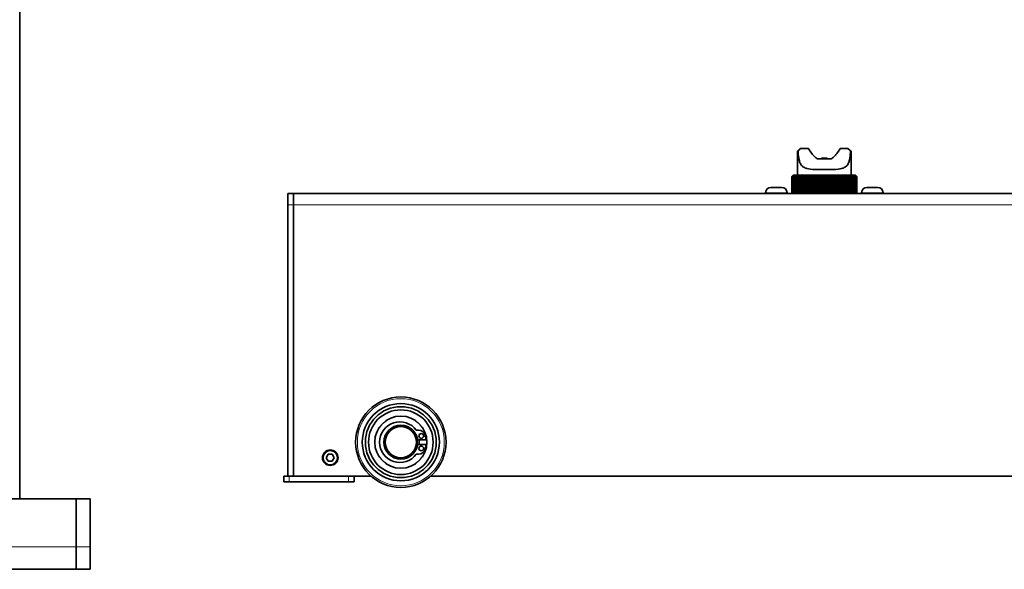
# Model space of a CAD drawing. Header units: millimetres. Extents: x 0 to 7128, y 0 to 5040.
# Tile 95 of 215: x 1422 to 1596, y 3787 to 3884. Entities that reach past the tile are written whole.
import ezdxf

# ---------------------------------------------------------------- set-up
doc = ezdxf.new("R2010")
doc.units = ezdxf.units.MM
doc.header["$LTSCALE"] = 12
doc.layers.add('Spigoli tangenti visibili(ISO)', color=7, linetype='Continuous', lineweight=15, true_color=0x00803f)
doc.layers.add('Spigoli visibili(ISO)', color=7, linetype='Continuous', lineweight=35)

msp = doc.modelspace()

# ---------------------------------------------------------------- linework, layer by layer
at = {"layer": 'Spigoli tangenti visibili(ISO)'}
for p, q in [((1557.947, 3853.433), (1554.147, 3853.433)), ((1574.947, 3853.433), (1571.147, 3853.433)), ((1469.547, 3851.283), (1470.547, 3851.283)), ((2408.547, 3851.283), (1470.547, 3851.283)), ((1469.797, 3802.283), (1469.797, 3803.283)), ((1480.297, 3803.283), (1480.297, 3802.283)), ((409.547, 3790.783), (1432.047, 3790.783)), ((1434.547, 3790.783), (1432.047, 3790.783))]:
    msp.add_line(p, q, dxfattribs=at)
for centre, radius in [((1489.547, 3809.283), 7.7), ((1489.547, 3809.283), 4.552), ((1477.047, 3806.533), 1.225)]:
    msp.add_circle(centre, radius, dxfattribs=at)
msp.add_arc((1489.547, 3809.283), 3.3, 352.60045, 7.39955, dxfattribs=at)
at = {"layer": 'Spigoli visibili(ISO)'}
for p, q in [((1422.047, 3799.283), (1422.047, 3886.533)), ((1560.297, 3861.283), (1559.797, 3860.783)), ((1559.911, 3860.783), (1559.797, 3860.783)), ((1559.797, 3856.533), (1559.797, 3860.783)), ((1560.297, 3861.283), (1560.416, 3861.283)), ((1560.416, 3861.283), (1561.718, 3861.283)), ((1567.375, 3861.283), (1568.678, 3861.283)), ((1568.678, 3861.283), (1568.797, 3861.283)), ((1568.797, 3861.283), (1569.297, 3860.783)), ((1569.297, 3860.783), (1569.183, 3860.783)), ((1569.297, 3856.533), (1569.297, 3860.783)), ((1563.315, 3859.433), (1565.779, 3859.433)), ((1565.047, 3859.533), (1564.047, 3859.533)), ((1564.047, 3859.533), (1564.047, 3859.433)), ((1565.047, 3859.533), (1565.047, 3859.433)), ((1558.798, 3853.283), (1558.798, 3856.283)), ((1558.808, 3856.283), (1558.799, 3856.283)), ((1558.799, 3856.283), (1558.799, 3853.283)), ((1558.808, 3853.283), (1558.808, 3856.283)), ((1558.835, 3856.283), (1558.835, 3853.283)), ((1558.862, 3856.283), (1558.835, 3856.283)), ((1558.862, 3853.283), (1558.862, 3856.283)), ((1558.959, 3856.283), (1558.914, 3856.283)), ((1558.914, 3856.283), (1558.914, 3853.283)), ((1558.959, 3853.283), (1558.959, 3856.283)), ((1559.099, 3856.283), (1559.036, 3856.283)), ((1559.036, 3856.283), (1559.036, 3853.283)), ((1559.047, 3856.533), (1559.068, 3856.533)), ((1559.068, 3856.533), (1559.13, 3856.533)), ((1559.099, 3853.283), (1559.099, 3856.283)), ((1559.13, 3856.533), (1559.234, 3856.533)), ((1559.28, 3856.283), (1559.2, 3856.283)), ((1559.2, 3856.283), (1559.2, 3853.283)), ((1559.234, 3856.533), (1559.379, 3856.533)), ((1559.28, 3853.283), (1559.28, 3856.283)), ((1559.379, 3856.533), (1559.562, 3856.533)), ((1559.501, 3856.283), (1559.405, 3856.283)), ((1559.405, 3856.283), (1559.405, 3853.283)), ((1559.501, 3853.283), (1559.501, 3856.283)), ((1559.562, 3856.533), (1559.784, 3856.533)), ((1559.76, 3856.283), (1559.649, 3856.283)), ((1559.649, 3856.283), (1559.649, 3853.283)), ((1559.76, 3853.283), (1559.76, 3856.283)), ((1559.784, 3856.533), (1560.041, 3856.533)), ((1560.056, 3856.283), (1559.93, 3856.283)), ((1559.93, 3856.283), (1559.93, 3853.283)), ((1560.041, 3856.533), (1560.334, 3856.533)), ((1560.056, 3853.283), (1560.056, 3856.283)), ((1560.386, 3856.283), (1560.247, 3856.283)), ((1560.247, 3856.283), (1560.247, 3853.283)), ((1560.334, 3856.533), (1560.658, 3856.533)), ((1560.386, 3853.283), (1560.386, 3856.283)), ((1560.748, 3856.283), (1560.596, 3856.283)), ((1560.596, 3856.283), (1560.596, 3853.283)), ((1560.658, 3856.533), (1561.011, 3856.533)), ((1560.748, 3853.283), (1560.748, 3856.283)), ((1561.139, 3856.283), (1560.975, 3856.283)), ((1560.975, 3856.283), (1560.975, 3853.283)), ((1561.011, 3856.533), (1561.392, 3856.533)), ((1561.139, 3853.283), (1561.139, 3856.283)), ((1561.555, 3856.283), (1561.381, 3856.283)), ((1561.381, 3856.283), (1561.381, 3853.283)), ((1561.392, 3856.533), (1561.797, 3856.533)), ((1561.555, 3853.283), (1561.555, 3856.283)), ((1561.797, 3856.533), (1562.222, 3856.533)), ((1561.797, 3856.533), (1561.797, 3853.283)), ((1561.995, 3856.283), (1561.812, 3856.283)), ((1561.812, 3856.283), (1561.812, 3853.283)), ((1561.995, 3853.283), (1561.995, 3856.283)), ((1562.222, 3856.533), (1562.666, 3856.533)), ((1562.222, 3856.533), (1562.222, 3853.283)), ((1562.454, 3856.283), (1562.263, 3856.283)), ((1562.263, 3856.283), (1562.263, 3853.283)), ((1562.454, 3853.283), (1562.454, 3856.283)), ((1562.666, 3856.533), (1563.123, 3856.533)), ((1562.666, 3856.533), (1562.666, 3853.283)), ((1562.928, 3856.283), (1562.731, 3856.283)), ((1562.731, 3856.283), (1562.731, 3853.283)), ((1562.928, 3853.283), (1562.928, 3856.283)), ((1563.123, 3856.533), (1563.592, 3856.533)), ((1563.123, 3856.533), (1563.123, 3853.283)), ((1563.415, 3856.283), (1563.214, 3856.283)), ((1563.214, 3856.283), (1563.214, 3853.283)), ((1563.415, 3853.283), (1563.415, 3856.283)), ((1563.592, 3856.533), (1564.067, 3856.533)), ((1563.592, 3856.533), (1563.592, 3853.283)), ((1563.911, 3856.283), (1563.706, 3856.283)), ((1563.706, 3856.283), (1563.706, 3853.283)), ((1563.911, 3853.283), (1563.911, 3856.283)), ((1564.067, 3856.533), (1564.547, 3856.533)), ((1564.067, 3856.533), (1564.067, 3853.283)), ((1564.411, 3856.283), (1564.205, 3856.283)), ((1564.205, 3856.283), (1564.205, 3853.283)), ((1564.411, 3853.283), (1564.411, 3856.283)), ((1564.547, 3856.533), (1565.026, 3856.533)), ((1564.547, 3856.533), (1564.547, 3853.283)), ((1564.913, 3856.283), (1564.707, 3856.283)), ((1564.707, 3856.283), (1564.707, 3853.283)), ((1564.913, 3853.283), (1564.913, 3856.283)), ((1565.026, 3856.533), (1565.502, 3856.533)), ((1565.026, 3856.533), (1565.026, 3853.283)), ((1565.412, 3856.283), (1565.207, 3856.283)), ((1565.207, 3856.283), (1565.207, 3853.283)), ((1565.412, 3853.283), (1565.412, 3856.283)), ((1565.502, 3856.533), (1565.97, 3856.533)), ((1565.502, 3856.533), (1565.502, 3853.283)), ((1565.904, 3856.283), (1565.703, 3856.283)), ((1565.703, 3856.283), (1565.703, 3853.283)), ((1565.904, 3853.283), (1565.904, 3856.283)), ((1565.97, 3856.533), (1566.428, 3856.533)), ((1565.97, 3856.533), (1565.97, 3853.283)), ((1566.386, 3856.283), (1566.189, 3856.283)), ((1566.189, 3856.283), (1566.189, 3853.283)), ((1566.386, 3853.283), (1566.386, 3856.283)), ((1566.428, 3856.533), (1566.871, 3856.533)), ((1566.428, 3856.533), (1566.428, 3853.283)), ((1566.854, 3856.283), (1566.663, 3856.283)), ((1566.663, 3856.283), (1566.663, 3853.283)), ((1566.854, 3853.283), (1566.854, 3856.283)), ((1566.871, 3856.533), (1567.297, 3856.533)), ((1566.871, 3856.533), (1566.871, 3853.283)), ((1567.304, 3856.283), (1567.121, 3856.283)), ((1567.121, 3856.283), (1567.121, 3853.283)), ((1567.297, 3856.533), (1567.701, 3856.533)), ((1567.304, 3853.283), (1567.304, 3856.283)), ((1567.733, 3856.283), (1567.559, 3856.283)), ((1567.559, 3856.283), (1567.559, 3853.283)), ((1567.701, 3856.533), (1568.082, 3856.533)), ((1567.733, 3853.283), (1567.733, 3856.283)), ((1568.138, 3856.283), (1567.975, 3856.283)), ((1567.975, 3856.283), (1567.975, 3853.283)), ((1568.082, 3856.533), (1568.436, 3856.533)), ((1568.138, 3853.283), (1568.138, 3856.283)), ((1568.516, 3856.283), (1568.364, 3856.283)), ((1568.364, 3856.283), (1568.364, 3853.283)), ((1568.436, 3856.533), (1568.76, 3856.533)), ((1568.516, 3853.283), (1568.516, 3856.283)), ((1568.863, 3856.283), (1568.724, 3856.283)), ((1568.724, 3856.283), (1568.724, 3853.283)), ((1568.76, 3856.533), (1569.052, 3856.533)), ((1568.863, 3853.283), (1568.863, 3856.283)), ((1569.052, 3856.533), (1569.31, 3856.533)), ((1569.178, 3856.283), (1569.053, 3856.283)), ((1569.053, 3856.283), (1569.053, 3853.283)), ((1569.178, 3853.283), (1569.178, 3856.283)), ((1569.31, 3856.533), (1569.532, 3856.533)), ((1569.457, 3856.283), (1569.347, 3856.283)), ((1569.347, 3856.283), (1569.347, 3853.283)), ((1569.457, 3853.283), (1569.457, 3856.283)), ((1569.532, 3856.533), (1569.715, 3856.533)), ((1569.699, 3856.283), (1569.605, 3856.283)), ((1569.605, 3856.283), (1569.605, 3853.283)), ((1569.699, 3853.283), (1569.699, 3856.283)), ((1569.715, 3856.533), (1569.859, 3856.533)), ((1569.902, 3856.283), (1569.824, 3856.283)), ((1569.824, 3856.283), (1569.824, 3853.283)), ((1569.859, 3856.533), (1569.963, 3856.533)), ((1569.902, 3853.283), (1569.902, 3856.283)), ((1569.963, 3856.533), (1570.026, 3856.533)), ((1570.064, 3856.283), (1570.003, 3856.283)), ((1570.003, 3856.283), (1570.003, 3853.283)), ((1570.026, 3856.533), (1570.047, 3856.533)), ((1570.064, 3853.283), (1570.064, 3856.283)), ((1570.184, 3856.283), (1570.14, 3856.283)), ((1570.14, 3856.283), (1570.14, 3853.283)), ((1570.184, 3853.283), (1570.184, 3856.283)), ((1570.262, 3856.283), (1570.235, 3856.283)), ((1570.235, 3856.283), (1570.235, 3853.283)), ((1570.262, 3853.283), (1570.262, 3856.283)), ((1570.295, 3856.283), (1570.287, 3856.283)), ((1570.287, 3856.283), (1570.287, 3853.283)), ((1570.295, 3853.283), (1570.295, 3856.283)), ((1555.097, 3854.383), (1556.997, 3854.383)), ((1572.097, 3854.383), (1573.997, 3854.383)), ((1470.547, 3853.283), (1469.547, 3853.283)), ((1469.547, 3851.283), (1469.547, 3853.283)), ((2408.547, 3853.283), (1470.547, 3853.283)), ((1470.547, 3851.283), (1470.547, 3853.283)), ((1470.547, 3853.283), (1470.547, 3851.283)), ((1554.147, 3853.433), (1554.147, 3853.283)), ((1557.947, 3853.433), (1557.947, 3853.283)), ((1571.147, 3853.433), (1571.147, 3853.283)), ((1574.947, 3853.433), (1574.947, 3853.283)), ((1469.547, 3851.283), (1469.547, 3803.283)), ((1470.547, 3851.283), (1470.547, 3803.283)), ((1470.547, 3803.283), (1470.547, 3851.283)), ((1492.278, 3811.408), (1492.671, 3811.408)), ((1493.926, 3810.354), (1494.04, 3809.708)), ((1494.04, 3809.708), (1492.517, 3809.708)), ((1492.517, 3808.858), (1494.04, 3808.858)), ((1494.04, 3808.858), (1493.926, 3808.211)), ((1476.325, 3806.533), (1476.686, 3807.158)), ((1476.686, 3807.158), (1477.408, 3807.158)), ((1477.408, 3807.158), (1477.769, 3806.533)), ((1492.671, 3807.158), (1492.278, 3807.158)), ((1476.686, 3805.908), (1476.325, 3806.533)), ((1477.408, 3805.908), (1476.686, 3805.908)), ((1477.769, 3806.533), (1477.408, 3805.908)), ((1468.797, 3803.283), (1468.797, 3802.283)), ((1468.797, 3803.283), (1469.797, 3803.283)), ((1480.297, 3803.283), (1469.797, 3803.283)), ((1480.297, 3803.283), (1481.265, 3803.283)), ((1481.265, 3803.283), (1484.255, 3803.283)), ((1481.297, 3802.283), (1481.297, 3803.283)), ((1494.838, 3803.283), (1599.255, 3803.283)), ((1469.797, 3802.283), (1468.797, 3802.283)), ((1469.797, 3802.283), (1480.297, 3802.283)), ((1481.297, 3802.283), (1480.297, 3802.283)), ((1432.047, 3799.283), (1414.547, 3799.283)), ((1432.047, 3799.283), (1432.047, 3790.783)), ((1432.047, 3790.783), (1432.047, 3799.283)), ((1432.047, 3799.283), (1434.547, 3799.283)), ((1434.547, 3799.283), (1434.547, 3790.783)), ((1432.047, 3786.783), (1432.047, 3790.783)), ((1432.047, 3786.783), (1432.047, 3790.783)), ((1434.547, 3790.783), (1434.547, 3786.783)), ((409.547, 3786.783), (1432.047, 3786.783)), ((1432.047, 3786.783), (1434.547, 3786.783))]:
    msp.add_line(p, q, dxfattribs=at)
for centre, radius in [((1489.547, 3809.283), 8), ((1489.547, 3809.283), 6.835), ((1489.547, 3809.283), 6.278), ((1489.547, 3809.283), 5.721), ((1489.547, 3809.283), 4.612), ((1489.547, 3809.283), 3), ((1489.547, 3809.283), 2.75), ((1493.166, 3810.388), 0.425), ((1493.166, 3808.178), 0.425), ((1477.047, 3806.533), 1.375)]:
    msp.add_circle(centre, radius, dxfattribs=at)
for centre, radius, start, end in [((1555.097, 3853.433), 0.95, 90, 180), ((1556.997, 3853.433), 0.95, 0, 90), ((1572.097, 3853.433), 0.95, 90, 180), ((1573.997, 3853.433), 0.95, 0, 90), ((1489.372, 3809.283), 3.6, 36.17672, 323.82328), ((1492.671, 3810.133), 1.275, 10, 90), ((1492.671, 3808.433), 1.275, 270, 350)]:
    msp.add_arc(centre, radius, start, end, dxfattribs=at)
for points in [[(1559.911, 3860.783), (1560.073, 3860.947), (1560.243, 3861.115), (1560.416, 3861.283)], [(1568.678, 3861.283), (1568.85, 3861.115), (1569.02, 3860.947), (1569.183, 3860.783)]]:
    msp.add_open_spline(points, degree=3, dxfattribs=at)
for points, knots in [([(1559.911, 3860.783), (1559.922, 3860.38), (1559.95, 3859.977), (1560.045, 3859.352), (1560.1, 3859.111), (1560.251, 3858.68), (1560.348, 3858.492), (1560.579, 3858.187), (1560.723, 3858.053), (1561.062, 3857.843), (1561.257, 3857.766), (1561.854, 3857.602), (1562.351, 3857.561), (1563.428, 3857.529), (1564.007, 3857.533), (1565.087, 3857.533), (1565.666, 3857.529), (1566.742, 3857.561), (1567.24, 3857.602), (1567.836, 3857.766), (1568.032, 3857.843), (1568.371, 3858.053), (1568.515, 3858.187), (1568.746, 3858.492), (1568.843, 3858.68), (1568.994, 3859.111), (1569.048, 3859.352), (1569.144, 3859.977), (1569.172, 3860.38), (1569.183, 3860.783)], [0.0990654, 0.0990654, 0.0990654, 0.0990654, 0.3378739, 0.3378739, 0.5068109, 0.5068109, 0.6757478, 0.6757478, 0.833623, 0.833623, 0.9914981, 0.9914981, 1.315518, 1.315518, 1.6395379, 1.6395379, 1.9635578, 1.9635578, 2.2875777, 2.2875777, 2.4454528, 2.4454528, 2.603328, 2.603328, 2.7722649, 2.7722649, 2.9412019, 2.9412019, 3.1800104, 3.1800104, 3.1800104, 3.1800104]), ([(1561.718, 3861.283), (1561.768, 3861.202), (1561.818, 3861.122), (1562.064, 3860.737), (1562.272, 3860.443), (1562.605, 3860.043), (1562.764, 3859.873), (1563.026, 3859.637), (1563.168, 3859.528), (1563.315, 3859.433)], [0.14756401, 0.14756401, 0.14756401, 0.14756401, 0.19989885, 0.19989885, 0.3997977, 0.3997977, 0.52053527, 0.52053527, 0.62102707, 0.62102707, 0.62102707, 0.62102707]), ([(1565.779, 3859.433), (1565.925, 3859.528), (1566.068, 3859.637), (1566.33, 3859.873), (1566.488, 3860.043), (1566.822, 3860.443), (1567.029, 3860.737), (1567.276, 3861.122), (1567.326, 3861.202), (1567.375, 3861.283)], [1.12395818, 1.12395818, 1.12395818, 1.12395818, 1.22444998, 1.22444998, 1.34518755, 1.34518755, 1.5450864, 1.5450864, 1.59742125, 1.59742125, 1.59742125, 1.59742125])]:
    msp.add_open_spline(points, degree=3, knots=knots, dxfattribs=at)
for points, weights in [([(1558.798, 3856.283), (1558.925, 3856.411), (1559.047, 3856.533)], [1.02783003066, 1.02443298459, 1.02040153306]), ([(1559.047, 3856.533), (1558.926, 3856.412), (1558.799, 3856.283)], [1.02194507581, 1.02622534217, 1.02981488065]), ([(1558.808, 3856.283), (1558.941, 3856.411), (1559.068, 3856.533)], [1.02783003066, 1.02443298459, 1.02040153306]), ([(1559.068, 3856.533), (1558.954, 3856.412), (1558.835, 3856.283)], [1.02194507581, 1.02622534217, 1.02981488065]), ([(1558.862, 3856.283), (1558.999, 3856.411), (1559.13, 3856.533)], [1.02783003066, 1.02443298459, 1.02040153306]), ([(1559.13, 3856.533), (1559.025, 3856.412), (1558.914, 3856.283)], [1.02194507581, 1.02622534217, 1.02981488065]), ([(1558.959, 3856.283), (1559.1, 3856.411), (1559.234, 3856.533)], [1.02783003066, 1.02443298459, 1.02040153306]), ([(1559.234, 3856.533), (1559.137, 3856.412), (1559.036, 3856.283)], [1.02194507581, 1.02622534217, 1.02981488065]), ([(1559.099, 3856.283), (1559.242, 3856.411), (1559.379, 3856.533)], [1.02783003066, 1.02443298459, 1.02040153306]), ([(1559.379, 3856.533), (1559.291, 3856.412), (1559.2, 3856.283)], [1.02194507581, 1.02622534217, 1.02981488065]), ([(1559.28, 3856.283), (1559.424, 3856.411), (1559.562, 3856.533)], [1.02783003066, 1.02443298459, 1.02040153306]), ([(1559.562, 3856.533), (1559.485, 3856.412), (1559.405, 3856.283)], [1.02194507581, 1.02622534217, 1.02981488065]), ([(1559.501, 3856.283), (1559.645, 3856.411), (1559.784, 3856.533)], [1.02783003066, 1.02443298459, 1.02040153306]), ([(1559.784, 3856.533), (1559.718, 3856.412), (1559.649, 3856.283)], [1.02194507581, 1.02622534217, 1.02981488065]), ([(1559.76, 3856.283), (1559.904, 3856.411), (1560.041, 3856.533)], [1.02783003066, 1.02443298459, 1.02040153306]), ([(1560.041, 3856.533), (1559.987, 3856.412), (1559.93, 3856.283)], [1.02194507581, 1.02622534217, 1.02981488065]), ([(1560.056, 3856.283), (1560.198, 3856.411), (1560.334, 3856.533)], [1.02783003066, 1.02443298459, 1.02040153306]), ([(1560.334, 3856.533), (1560.291, 3856.412), (1560.247, 3856.283)], [1.02194507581, 1.02622534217, 1.02981488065]), ([(1560.386, 3856.283), (1560.525, 3856.411), (1560.658, 3856.533)], [1.02783003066, 1.02443298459, 1.02040153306]), ([(1560.658, 3856.533), (1560.627, 3856.412), (1560.596, 3856.283)], [1.02194507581, 1.02622534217, 1.02981488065]), ([(1560.748, 3856.283), (1560.883, 3856.411), (1561.011, 3856.533)], [1.02783003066, 1.02443298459, 1.02040153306]), ([(1561.011, 3856.533), (1560.994, 3856.412), (1560.975, 3856.283)], [1.02194507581, 1.02622534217, 1.02981488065]), ([(1561.139, 3856.283), (1561.268, 3856.411), (1561.392, 3856.533)], [1.02783003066, 1.02443298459, 1.02040153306]), ([(1561.392, 3856.533), (1561.387, 3856.412), (1561.381, 3856.283)], [1.02194507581, 1.02622534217, 1.02981488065]), ([(1561.555, 3856.283), (1561.679, 3856.411), (1561.797, 3856.533)], [1.02783003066, 1.02443298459, 1.02040153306]), ([(1561.797, 3856.533), (1561.804, 3856.412), (1561.812, 3856.283)], [1.02194507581, 1.02622534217, 1.02981488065]), ([(1561.995, 3856.283), (1562.111, 3856.411), (1562.222, 3856.533)], [1.02783003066, 1.02443298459, 1.02040153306]), ([(1562.222, 3856.533), (1562.242, 3856.412), (1562.263, 3856.283)], [1.02194507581, 1.02622534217, 1.02981488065]), ([(1562.454, 3856.283), (1562.562, 3856.411), (1562.666, 3856.533)], [1.02783003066, 1.02443298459, 1.02040153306]), ([(1562.666, 3856.533), (1562.698, 3856.412), (1562.731, 3856.283)], [1.02194507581, 1.02622534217, 1.02981488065]), ([(1562.928, 3856.283), (1563.028, 3856.411), (1563.123, 3856.533)], [1.02783003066, 1.02443298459, 1.02040153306]), ([(1563.123, 3856.533), (1563.168, 3856.412), (1563.214, 3856.283)], [1.02194507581, 1.02622534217, 1.02981488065]), ([(1563.415, 3856.283), (1563.506, 3856.411), (1563.592, 3856.533)], [1.02783003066, 1.02443298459, 1.02040153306]), ([(1563.592, 3856.533), (1563.648, 3856.412), (1563.706, 3856.283)], [1.02194507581, 1.02622534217, 1.02981488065]), ([(1563.911, 3856.283), (1563.991, 3856.411), (1564.067, 3856.533)], [1.02783003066, 1.02443298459, 1.02040153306]), ([(1564.067, 3856.533), (1564.135, 3856.412), (1564.205, 3856.283)], [1.02194507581, 1.02622534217, 1.02981488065]), ([(1564.411, 3856.283), (1564.481, 3856.411), (1564.547, 3856.533)], [1.02783003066, 1.02443298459, 1.02040153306]), ([(1564.547, 3856.533), (1564.625, 3856.412), (1564.707, 3856.283)], [1.02194507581, 1.02622534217, 1.02981488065]), ([(1564.913, 3856.283), (1564.971, 3856.411), (1565.026, 3856.533)], [1.02783003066, 1.02443298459, 1.02040153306]), ([(1565.026, 3856.533), (1565.115, 3856.412), (1565.207, 3856.283)], [1.02194507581, 1.02622534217, 1.02981488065]), ([(1565.412, 3856.283), (1565.458, 3856.411), (1565.502, 3856.533)], [1.02783003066, 1.02443298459, 1.02040153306]), ([(1565.502, 3856.533), (1565.6, 3856.412), (1565.703, 3856.283)], [1.02194507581, 1.02622534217, 1.02981488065]), ([(1565.904, 3856.283), (1565.938, 3856.411), (1565.97, 3856.533)], [1.02783003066, 1.02443298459, 1.02040153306]), ([(1565.97, 3856.533), (1566.077, 3856.412), (1566.189, 3856.283)], [1.02194507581, 1.02622534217, 1.02981488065]), ([(1566.386, 3856.283), (1566.407, 3856.411), (1566.428, 3856.533)], [1.02783003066, 1.02443298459, 1.02040153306]), ([(1566.428, 3856.533), (1566.543, 3856.412), (1566.663, 3856.283)], [1.02194507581, 1.02622534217, 1.02981488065]), ([(1566.854, 3856.283), (1566.863, 3856.411), (1566.871, 3856.533)], [1.02783003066, 1.02443298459, 1.02040153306]), ([(1566.871, 3856.533), (1566.993, 3856.412), (1567.121, 3856.283)], [1.02194507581, 1.02622534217, 1.02981488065]), ([(1567.304, 3856.283), (1567.3, 3856.411), (1567.297, 3856.533)], [1.02783003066, 1.02443298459, 1.02040153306]), ([(1567.297, 3856.533), (1567.425, 3856.412), (1567.559, 3856.283)], [1.02194507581, 1.02622534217, 1.02981488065]), ([(1567.733, 3856.283), (1567.717, 3856.411), (1567.701, 3856.533)], [1.02783003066, 1.02443298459, 1.02040153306]), ([(1567.701, 3856.533), (1567.835, 3856.412), (1567.975, 3856.283)], [1.02194507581, 1.02622534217, 1.02981488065]), ([(1568.138, 3856.283), (1568.11, 3856.411), (1568.082, 3856.533)], [1.02783003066, 1.02443298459, 1.02040153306]), ([(1568.082, 3856.533), (1568.22, 3856.412), (1568.364, 3856.283)], [1.02194507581, 1.02622534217, 1.02981488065]), ([(1568.516, 3856.283), (1568.475, 3856.411), (1568.436, 3856.533)], [1.02783003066, 1.02443298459, 1.02040153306]), ([(1568.436, 3856.533), (1568.577, 3856.412), (1568.724, 3856.283)], [1.02194507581, 1.02622534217, 1.02981488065]), ([(1568.863, 3856.283), (1568.811, 3856.411), (1568.76, 3856.533)], [1.02783003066, 1.02443298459, 1.02040153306]), ([(1568.76, 3856.533), (1568.903, 3856.412), (1569.053, 3856.283)], [1.02194507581, 1.02622534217, 1.02981488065]), ([(1569.178, 3856.283), (1569.114, 3856.411), (1569.052, 3856.533)], [1.02783003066, 1.02443298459, 1.02040153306]), ([(1569.052, 3856.533), (1569.196, 3856.412), (1569.347, 3856.283)], [1.02194507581, 1.02622534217, 1.02981488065]), ([(1569.457, 3856.283), (1569.382, 3856.411), (1569.31, 3856.533)], [1.02783003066, 1.02443298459, 1.02040153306]), ([(1569.31, 3856.533), (1569.454, 3856.412), (1569.605, 3856.283)], [1.02194507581, 1.02622534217, 1.02981488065]), ([(1569.699, 3856.283), (1569.614, 3856.411), (1569.532, 3856.533)], [1.02783003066, 1.02443298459, 1.02040153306]), ([(1569.532, 3856.533), (1569.674, 3856.412), (1569.824, 3856.283)], [1.02194507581, 1.02622534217, 1.02981488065]), ([(1569.902, 3856.283), (1569.807, 3856.411), (1569.715, 3856.533)], [1.02783003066, 1.02443298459, 1.02040153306]), ([(1569.715, 3856.533), (1569.856, 3856.412), (1570.003, 3856.283)], [1.02194507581, 1.02622534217, 1.02981488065]), ([(1570.064, 3856.283), (1569.96, 3856.411), (1569.859, 3856.533)], [1.02783003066, 1.02443298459, 1.02040153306]), ([(1569.859, 3856.533), (1569.997, 3856.412), (1570.14, 3856.283)], [1.02194507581, 1.02622534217, 1.02981488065]), ([(1570.184, 3856.283), (1570.071, 3856.411), (1569.963, 3856.533)], [1.02783003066, 1.02443298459, 1.02040153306]), ([(1569.963, 3856.533), (1570.096, 3856.412), (1570.235, 3856.283)], [1.02194507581, 1.02622534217, 1.02981488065]), ([(1570.262, 3856.283), (1570.141, 3856.411), (1570.026, 3856.533)], [1.02783003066, 1.02443298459, 1.02040153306]), ([(1570.026, 3856.533), (1570.153, 3856.412), (1570.287, 3856.283)], [1.02194507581, 1.02622534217, 1.02981488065]), ([(1570.295, 3856.283), (1570.168, 3856.411), (1570.047, 3856.533)], [1.02783003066, 1.02443298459, 1.02040153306])]:
    msp.add_rational_spline(points, weights, degree=2, dxfattribs=at)

doc.saveas('drawing.dxf')
